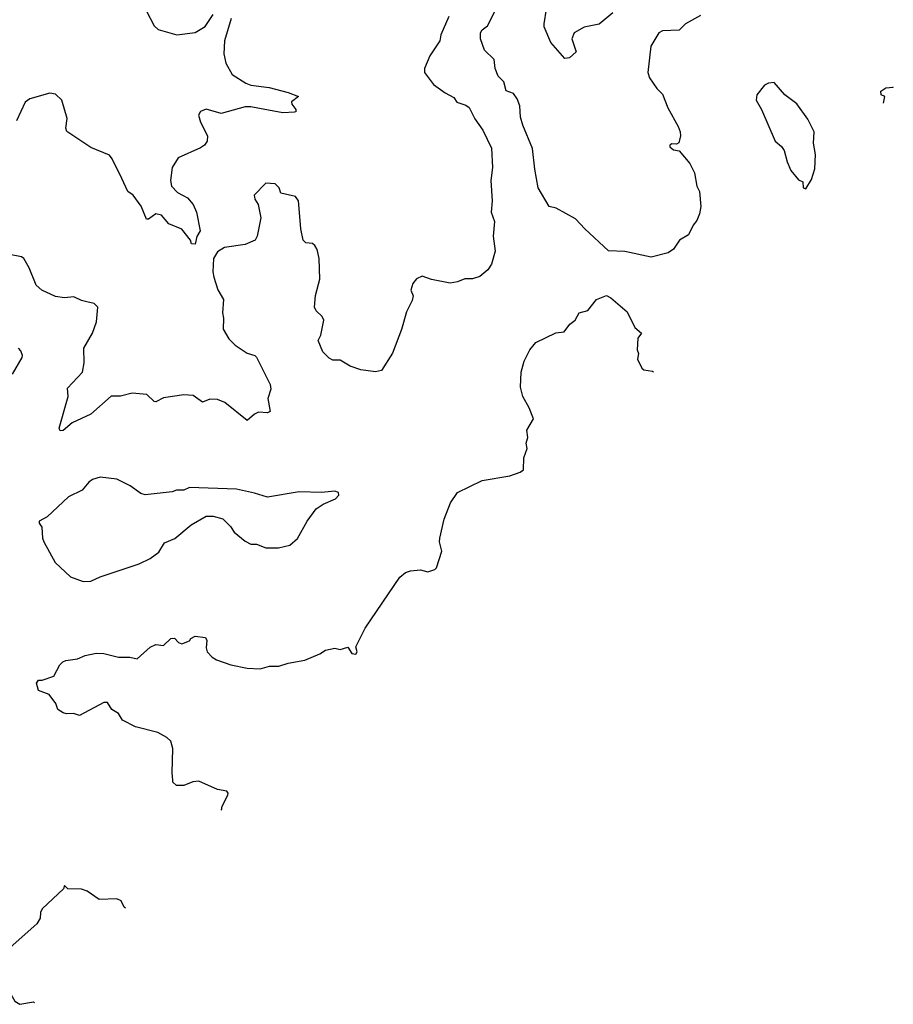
# Model space of a CAD drawing. Extents: x 2143765 to 2212931, y 878955 to 1017455.
# Tile 120 of 256: x 2197674 to 2202365, y 908502 to 913788. Entities that reach past the tile are written whole.
import ezdxf

# ---------------------------------------------------------------- set-up
doc = ezdxf.new("R2010")
doc.units = 0

msp = doc.modelspace()

# ---------------------------------------------------------------- linework, layer by layer
at = {"layer": '0CON20XD'}
for points in [[(2198355, 913833.3), (2198396.2, 913755), (2198417.5, 913735), (2198517.3, 913707.3), (2198615, 913718.8), (2198669.5, 913750.5), (2198713.3, 913815)], [(2201329.7, 913810.3), (2201248.8, 913765), (2201215, 913732), (2201125, 913727.5), (2201105, 913717.5), (2201063.3, 913645), (2201046.7, 913505), (2201056.2, 913475), (2201095, 913418), (2201125, 913388.8), (2201153.5, 913315), (2201209.4, 913215), (2201220, 913185), (2201221.4, 913165), (2201212.3, 913127.7), (2201201.2, 913118.8), (2201175, 913122), (2201164, 913115), (2201164.3, 913105), (2201185, 913090), (2201215, 913083.3), (2201272.5, 913015), (2201296.2, 912965), (2201310, 912895), (2201323.8, 912865), (2201331.2, 912785), (2201323.8, 912745), (2201309.3, 912710.7), (2201290, 912685), (2201265, 912632.5), (2201216.1, 912603.9), (2201183.9, 912556.1), (2201155, 912536.7), (2201065, 912513.8), (2200923.6, 912543.6), (2200835, 912546.7), (2200707.5, 912665), (2200658.8, 912718.8), (2200555, 912776.2), (2200517.5, 912785), (2200458, 912885), (2200439.2, 912985), (2200426.8, 913096.8), (2200375, 913222.5), (2200362.5, 913265), (2200359.2, 913325), (2200345, 913362.5), (2200325, 913391.2), (2200286.2, 913406.2), (2200273.8, 913455), (2200243.3, 913485), (2200226, 913526), (2200221.4, 913575), (2200170, 913625), (2200148.8, 913685), (2200147.5, 913717.5), (2200156.1, 913733.9), (2200186, 913755), (2200226.2, 913835)], [(2200859.2, 913825), (2200785.5, 913764.5), (2200705, 913747.8), (2200651.8, 913718.2), (2200638.5, 913685), (2200661.4, 913615), (2200625, 913583.1), (2200600, 913580), (2200525.8, 913665.8), (2200489.5, 913749.5), (2200489.2, 913765), (2200502.5, 913845)], [(2199978.8, 913805), (2199934.1, 913705.9), (2199928.8, 913675), (2199876.4, 913593.6), (2199847.5, 913525), (2199847.5, 913505), (2199895, 913440), (2199957.5, 913395), (2200005, 913370), (2200020, 913345), (2200069.1, 913329.1), (2200087, 913317), (2200116.7, 913255), (2200160, 913195), (2200207.7, 913097.7), (2200212, 912995), (2200204.2, 912925), (2200210.8, 912815), (2200206, 912755), (2200224, 912705), (2200216.2, 912625), (2200226.2, 912545), (2200206.7, 912475), (2200186.7, 912445), (2200145, 912410), (2200105, 912396.7), (2200063.6, 912396.4), (2200025, 912380), (2199985, 912373.3), (2199885, 912393.3), (2199835, 912411.2), (2199805, 912396), (2199785, 912371.2), (2199774.2, 912335), (2199786, 912305), (2199780.5, 912279.5), (2199751.2, 912218.8), (2199724, 912125), (2199675, 911997.5), (2199616.7, 911905), (2199585, 911896.7), (2199505, 911908.8), (2199448.3, 911928.3), (2199395, 911960), (2199355, 911960), (2199335, 911971.4), (2199301.9, 912005), (2199276.7, 912065), (2199291.4, 912095), (2199306.7, 912175), (2199298.6, 912195), (2199265.8, 912225), (2199257.1, 912245), (2199262.6, 912307.4), (2199285.6, 912394.4), (2199282.5, 912505), (2199270.8, 912555), (2199259.2, 912575), (2199245, 912585.6), (2199209.2, 912589.2), (2199195.8, 912605), (2199183.5, 912665), (2199173.6, 912775), (2199171.5, 912815), (2199155, 912838.6), (2199076.4, 912856.4), (2199066.7, 912885), (2199045, 912906.7), (2198995, 912910), (2198932.5, 912845), (2198936.7, 912825), (2198954.2, 912795), (2198968.9, 912725), (2198948.2, 912625), (2198938.1, 912605), (2198885, 912580.9), (2198774, 912565), (2198735, 912541.8), (2198714.8, 912505), (2198711.3, 912435), (2198715.7, 912405.7), (2198738.3, 912338.3), (2198767.5, 912285), (2198762.9, 912215), (2198768.6, 912185), (2198766.1, 912126.1), (2198796.2, 912075), (2198830.9, 912040.9), (2198895, 911998), (2198935.7, 911985.7), (2198945.8, 911975.8), (2199019.3, 911829.3), (2199022.5, 911805), (2199006.7, 911755), (2199018.8, 911685), (2199005, 911678), (2198955, 911681.2), (2198935, 911670), (2198895, 911636.7), (2198775, 911732), (2198735, 911749.2), (2198695, 911750.8), (2198655, 911734.2), (2198605, 911770), (2198555, 911774), (2198445, 911758), (2198405, 911736), (2198395, 911738), (2198355.5, 911775.5), (2198277.7, 911782.3), (2198215, 911766.7), (2198165, 911766.7), (2198055, 911670), (2197955, 911623.8), (2197907, 911583), (2197891.2, 911581.2), (2197886.2, 911595), (2197933.8, 911765), (2197929.5, 911810.5), (2198010.8, 911895), (2198020.6, 911945), (2198017.5, 912025), (2198064, 912105), (2198086, 912165), (2198092.5, 912245), (2198073.6, 912263.6), (2198033.6, 912273.6), (2198005, 912280), (2197965, 912300), (2197915, 912294), (2197865, 912301.2), (2197793.3, 912335), (2197762.4, 912362.4), (2197725, 912456.2), (2197695.8, 912505.8), (2197684, 912514), (2197405, 912569.2)], [(2198808.8, 913795), (2198774, 913675), (2198770, 913605), (2198781.2, 913555), (2198814.3, 913494.3), (2198887, 913447), (2198915, 913436), (2199013, 913423), (2199115, 913397.5), (2199170, 913375), (2199133.6, 913346.4), (2199134.1, 913334.1), (2199156.7, 913305), (2199156.7, 913293.3), (2199149.3, 913290.7), (2199087, 913287), (2198961.9, 913311.9), (2198915, 913320.6), (2198885, 913319.4), (2198755, 913284.2), (2198675, 913307.5), (2198644.2, 913295.8), (2198633.3, 913275), (2198645, 913237.5), (2198681.2, 913165), (2198680, 913135), (2198666, 913115), (2198645, 913100.6), (2198524.6, 913045.4), (2198493.1, 912995), (2198483.1, 912925), (2198488.6, 912895), (2198520.9, 912860.9), (2198575, 912832), (2198604.2, 912795), (2198623.8, 912755), (2198641.9, 912655), (2198625.4, 912624.6), (2198615, 912582.5), (2198596.7, 912585), (2198590.8, 912605), (2198543.7, 912663.7), (2198475, 912691.4), (2198435, 912739.2), (2198404.3, 912745.7), (2198365, 912717.5), (2198355, 912717.5), (2198326.2, 912786.2), (2198282.5, 912845), (2198255, 912866), (2198221.9, 912935), (2198170.3, 913040.3), (2198155, 913060), (2198055, 913102.5), (2197927.1, 913187.1), (2197921.2, 913205), (2197927.6, 913257.6), (2197900.5, 913355), (2197865, 913387.8), (2197835, 913392.7), (2197727.8, 913362.2), (2197703.1, 913345), (2197655.6, 913245)], [(2201895, 912880), (2201925, 912930), (2201943.6, 912986.4), (2201947.5, 913065), (2201936, 913125), (2201938.8, 913185), (2201905, 913253.3), (2201845.7, 913335.7), (2201782.5, 913385), (2201725, 913450), (2201695, 913447.5), (2201673.6, 913436.4), (2201632.5, 913385), (2201627.5, 913355), (2201656.2, 913306.2), (2201730, 913135), (2201765, 913106.7), (2201778, 913085), (2201793.8, 913025), (2201815, 912977.5), (2201855, 912927.5), (2201878.3, 912918.3), (2201880, 912885), (2201895, 912880)], [(2202311.5, 913338.9), (2202320, 913375), (2202300, 913385), (2202297.5, 913405), (2202325, 913422.5), (2202364, 913426.2), (2202364.6, 913427.2)], [(2198760.9, 909544.4), (2198756.7, 909546.7), (2198761.2, 909565), (2198791.5, 909625), (2198792.9, 909635), (2198785.5, 909645.5), (2198735.6, 909655.6), (2198635, 909700), (2198603, 909697), (2198555, 909676.2), (2198515, 909676.7), (2198496.7, 909695), (2198496.2, 909705), (2198492, 909745), (2198495.7, 909875), (2198486, 909915), (2198464, 909935), (2198415, 909960.6), (2198295, 909992.5), (2198225, 910027.5), (2198203.3, 910063.3), (2198167.5, 910085), (2198145, 910122.5), (2198125, 910122.5), (2197995, 910053.3), (2197963, 910063), (2197925, 910061.2), (2197906.4, 910066.4), (2197877.5, 910085), (2197867, 910117), (2197832.5, 910165), (2197775, 910187.5), (2197764.1, 910225.9), (2197775, 910242.5), (2197795, 910242.5), (2197856.4, 910263.6), (2197888.8, 910325), (2197905, 910341.2), (2197922.1, 910347.9), (2197984.2, 910355.8), (2198025, 910373.8), (2198085, 910386.7), (2198125, 910386), (2198205, 910366), (2198265, 910366), (2198305, 910356.7), (2198375, 910418.8), (2198405, 910433.3), (2198445, 910427.5), (2198485, 910466.7), (2198505, 910467.5), (2198526.7, 910445), (2198545, 910438), (2198585, 910452.5), (2198592.5, 910465), (2198615, 910478.8), (2198670.7, 910470.7), (2198678.8, 910455), (2198674, 910415), (2198680, 910395), (2198707.5, 910365), (2198731.2, 910351.2), (2198807.5, 910325), (2198895, 910306.2), (2198965, 910302.5), (2199015, 910317.5), (2199065, 910317.5), (2199115, 910333.3), (2199205, 910350), (2199285, 910383.3), (2199315, 910403.3), (2199365, 910413.3), (2199395, 910407.5), (2199435, 910420), (2199457.5, 910385), (2199477.7, 910382.3), (2199486.2, 910395), (2199478.3, 910421.7), (2199529.3, 910520.7), (2199714.1, 910795.9), (2199745, 910820), (2199771.7, 910828.3), (2199825, 910833.8), (2199865, 910823.8), (2199903.6, 910836.4), (2199912.5, 910845), (2199940, 910935), (2199927.5, 910985), (2199929.2, 911005), (2199952.7, 911107.3), (2199986.7, 911195), (2200025, 911250), (2200156.1, 911313.9), (2200305, 911340), (2200361.7, 911358.3), (2200378.8, 911371.2), (2200380, 911435), (2200398.8, 911485), (2200393.3, 911515), (2200402.5, 911545), (2200397.5, 911585), (2200433.3, 911645), (2200410, 911705), (2200375.6, 911765.6), (2200362.5, 911815), (2200366.1, 911896.1), (2200382.9, 911955), (2200412.9, 912015), (2200444.6, 912055.4), (2200552.7, 912107.3), (2200597.3, 912112.7), (2200627.3, 912152.7), (2200655.6, 912174.4), (2200677.5, 912215), (2200725, 912227.5), (2200770, 912285), (2200825, 912307.5), (2200847.5, 912295), (2200935, 912220), (2200977.5, 912135), (2201012.5, 912105), (2200992.5, 912077.5), (2200990, 912015), (2200996.7, 911995), (2200991.2, 911965), (2201015, 911917.5), (2201025, 911907.5), (2201071.7, 911901.7), (2201077.8, 911896.7)], [(2197635.7, 911885), (2197686.2, 911975), (2197688.8, 911985), (2197680.5, 912010.5), (2197666.7, 912025)], [(2198015, 910771.2), (2198055, 910773.3), (2198105, 910796.2), (2198315, 910866.2), (2198374.2, 910895.8), (2198421.2, 910928.8), (2198451.2, 910978.8), (2198507, 911003), (2198593.9, 911076.1), (2198675, 911122.5), (2198713, 911123), (2198765, 911107.5), (2198805, 911067.5), (2198825, 911037.5), (2198885, 910987.5), (2198915, 910972.5), (2198945, 910972.5), (2198995, 910952.5), (2199063, 910953), (2199125, 910967.5), (2199165, 911002.5), (2199216.7, 911095), (2199265, 911162.5), (2199303.3, 911186.7), (2199370, 911215), (2199387.5, 911235), (2199385, 911250), (2199365, 911256.7), (2199295, 911250), (2199175, 911253.8), (2199005, 911224), (2198933.6, 911246.4), (2198837.3, 911267.3), (2198585, 911276.7), (2198555, 911262.5), (2198515, 911262.5), (2198493, 911253), (2198347, 911237), (2198323.9, 911243.9), (2198267.5, 911285), (2198195, 911321.2), (2198105, 911332), (2198065, 911320), (2198045, 911306), (2198008.2, 911261.8), (2197935, 911225.8), (2197821.3, 911118.7), (2197777.5, 911095), (2197777.5, 911085), (2197793, 911063), (2197796.7, 911005), (2197803.8, 910985), (2197864.1, 910874.1), (2197946.4, 910796.4), (2198015, 910771.2)], [(2198241.8, 909018.7), (2198233.9, 909023.9), (2198217.7, 909057.7), (2198195, 909068.8), (2198100, 909065), (2198035, 909110), (2198005, 909120), (2197932.5, 909122.5), (2197915, 909140), (2197908.3, 909121.7), (2197795, 909014.2), (2197784.5, 908995), (2197784, 908965), (2197765.7, 908934.3), (2197638.6, 908821.4), (2197586.1, 908763.9), (2197566.7, 908735), (2197560, 908695), (2197581.2, 908635), (2197648.3, 908518.3), (2197675, 908502), (2197747.5, 908515), (2197753.1, 908510)]]:
    msp.add_lwpolyline(points, dxfattribs=at)

doc.saveas('drawing.dxf')
